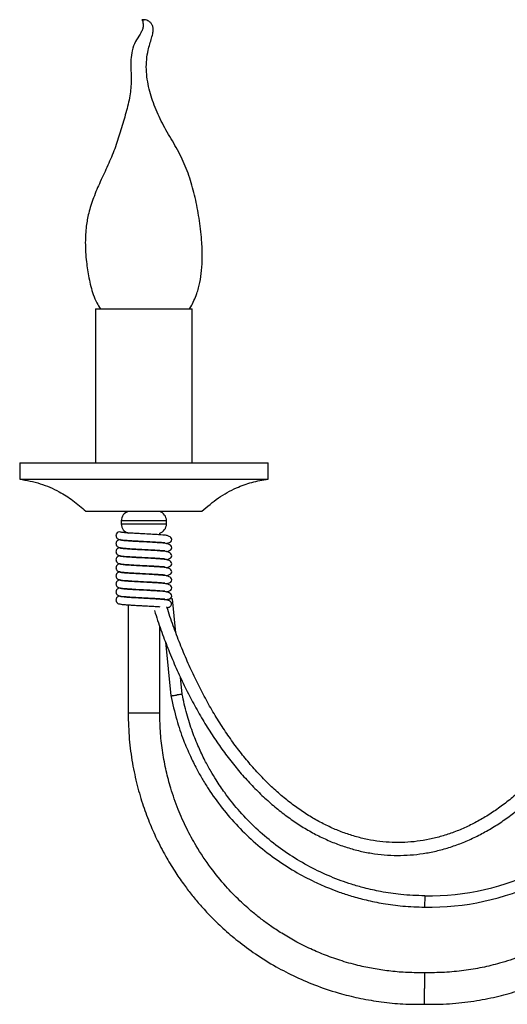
# Model space of a CAD drawing. Header units: millimetres. Extents: x 534 to 833, y 185 to 758.
# Tile 14 of 22: x 737 to 767, y 359 to 420. Entities that reach past the tile are written whole.
import ezdxf

# ---------------------------------------------------------------- set-up
doc = ezdxf.new("R2010")
doc.units = ezdxf.units.MM

msp = doc.modelspace()

# ---------------------------------------------------------------- linework, layer by layer
at = {"color": 7, "linetype": 'Continuous', "lineweight": 25}
for p, q in [((741.497, 402.392), (741.497, 392.832)), ((741.497, 402.392), (747.497, 402.392)), ((747.497, 392.832), (747.497, 402.392)), ((736.797, 392.832), (736.797, 391.832)), ((736.797, 392.832), (752.197, 392.832)), ((752.197, 391.832), (752.197, 392.832)), ((736.797, 391.832), (752.197, 391.832)), ((740.897, 389.832), (748.097, 389.832)), ((743.522, 389.826), (743.522, 389.819)), ((745.482, 389.826), (743.522, 389.826)), ((743.572, 389.832), (743.544, 389.826)), ((745.451, 389.826), (745.423, 389.832)), ((745.482, 389.817), (745.482, 389.826)), ((743.097, 389.246), (743.097, 389.046)), ((745.897, 389.246), (743.097, 389.246)), ((745.897, 389.046), (745.897, 389.246)), ((743.097, 389.046), (745.897, 389.046)), ((743.022, 388.074), (742.976, 388.054)), ((743.522, 388.027), (743.522, 387.988)), ((745.482, 388.372), (745.482, 388.475)), ((745.482, 387.872), (745.482, 387.913)), ((743.022, 387.574), (742.976, 387.554)), ((743.522, 387.527), (743.522, 387.488)), ((745.482, 387.372), (745.482, 387.413)), ((743.022, 387.074), (742.976, 387.054)), ((743.522, 387.027), (743.522, 386.988)), ((745.482, 386.872), (745.482, 386.913)), ((743.022, 386.574), (742.976, 386.554)), ((743.022, 386.074), (742.976, 386.054)), ((743.522, 386.527), (743.522, 386.488)), ((745.482, 386.372), (745.482, 386.413)), ((743.022, 385.574), (742.976, 385.554)), ((743.522, 386.027), (743.522, 385.988)), ((743.522, 385.527), (743.522, 385.488)), ((745.482, 385.872), (745.482, 385.913)), ((743.522, 385.027), (743.522, 384.988)), ((745.482, 385.372), (745.482, 385.413)), ((745.482, 384.872), (745.482, 384.913)), ((743.023, 384.574), (742.976, 384.554)), ((743.522, 384.527), (743.522, 384.488)), ((745.309, 384.387), (745.429, 384.42)), ((745.768, 384.384), (745.773, 384.373)), ((746.267, 384.392), (745.794, 384.344)), ((746.481, 382.289), (746.267, 384.392)), ((743.522, 384.027), (743.522, 377.302)), ((745.482, 377.302), (745.482, 382.703)), ((745.833, 381.743), (746.175, 378.381)), ((746.868, 378.482), (746.76, 379.543)), ((745.482, 377.302), (743.522, 377.302)), ((761.919, 365.975), (761.906, 365.275))]:
    msp.add_line(p, q, dxfattribs=at)
at = {"color": 7, "linetype": 'Continuous', "lineweight": 25, "flags": 128}
msp.add_lwpolyline([(743.093, 388.535), (743.085, 388.538), (742.997, 388.555)], dxfattribs=at)
at = {"color": 7, "linetype": 'Continuous', "lineweight": 25}
for centre, radius, start, end in [((743.697, 389.246), 0.6, 107.01568, 180), ((745.297, 389.246), 0.6, 0, 72.0994), ((742.997, 388.326), 0.23, 89.96065, 178.10468), ((743.697, 389.046), 0.6, 180, 252.98432), ((745.297, 389.046), 0.6, 287.9006, 0), ((762.19, 381.209), 15.236, 268.97943, 324.71805), ((762.19, 381.209), 15.936, 268.97943, 321.90665)]:
    msp.add_arc(centre, radius, start, end, dxfattribs=at)
for points, knots in [([(744.38, 420.329), (744.411, 420.25), (744.454, 420.139), (744.459, 419.953), (744.435, 419.796), (744.366, 419.612), (744.199, 419.326), (743.96, 418.97), (743.754, 418.445), (743.69, 417.889), (743.692, 417.232), (743.725, 416.433), (743.628, 415.443), (743.35, 414.42), (743.037, 413.366), (742.704, 412.31), (742.267, 411.29), (741.794, 410.294), (741.371, 409.312), (741.071, 408.389), (740.901, 407.455), (740.844, 406.442), (740.915, 405.366), (741.077, 404.285), (741.289, 403.431), (741.552, 402.794), (741.73, 402.514), (741.808, 402.392)], [0, 0, 0, 0, 0.018699, 0.026389, 0.032919, 0.044422, 0.056478, 0.087277, 0.121927, 0.152156, 0.176729, 0.225568, 0.278153, 0.335762, 0.394176, 0.451805, 0.510272, 0.569156, 0.62577, 0.679002, 0.721998, 0.775386, 0.83873, 0.891758, 0.94775, 0.977195, 1, 1, 1, 1]), ([(744.404, 420.329), (744.397, 420.329), (744.384, 420.329), (744.379, 420.329), (744.381, 420.329), (744.381, 420.329)], [0, 0, 0, 0, 0.444398, 0.89105, 1, 1, 1, 1]), ([(744.418, 420.329), (744.426, 420.329), (744.441, 420.329), (744.469, 420.329), (744.496, 420.329), (744.514, 420.329), (744.52, 420.329), (744.515, 420.329), (744.503, 420.329), (744.483, 420.329), (744.458, 420.329), (744.429, 420.329), (744.412, 420.329), (744.404, 420.329)], [0, 0, 0, 0, 0.0838764, 0.1757277, 0.267117, 0.3584506, 0.4501522, 0.5416185, 0.6335617, 0.7255012, 0.816968, 0.9086669, 1, 1, 1, 1]), ([(747.325, 402.392), (747.353, 402.435), (747.46, 402.596), (747.614, 402.91), (747.773, 403.302), (747.888, 403.681), (748, 404.16), (748.091, 404.799), (748.13, 405.627), (748.096, 406.656), (747.959, 407.838), (747.731, 409.127), (747.408, 410.363), (746.965, 411.554), (746.361, 412.673), (745.695, 413.746), (745.175, 414.869), (744.859, 415.834), (744.698, 416.628), (744.639, 417.242), (744.656, 417.858), (744.748, 418.389), (744.865, 418.823), (744.975, 419.179), (745.059, 419.484), (745.077, 419.719), (745.058, 419.865), (745.032, 419.957), (744.992, 420.042), (744.945, 420.11), (744.881, 420.179), (744.792, 420.245), (744.659, 420.306), (744.56, 420.32), (744.501, 420.329)], [0, 0, 0, 0, 0.0078712, 0.0297095, 0.0537136, 0.0728785, 0.0905999, 0.1293018, 0.1719508, 0.2178762, 0.2875222, 0.3546491, 0.4190189, 0.4837322, 0.5495028, 0.6142162, 0.6777235, 0.7399288, 0.7718061, 0.8037475, 0.8347868, 0.8658637, 0.8881611, 0.9111305, 0.9327039, 0.9456239, 0.951064, 0.9560453, 0.9603629, 0.965301, 0.9697505, 0.9762376, 0.9858036, 1, 1, 1, 1]), ([(736.797, 391.832), (737.225, 391.752), (738.073, 391.593), (739.178, 391.109), (740.125, 390.521), (740.638, 390.064), (740.897, 389.832)], [0, 0, 0, 0, 0.28105, 0.556556, 0.775095, 1, 1, 1, 1]), ([(748.097, 389.832), (748.429, 390.123), (749.084, 390.695), (750.149, 391.272), (751.191, 391.654), (751.859, 391.773), (752.197, 391.832)], [0, 0, 0, 0, 0.284831, 0.561197, 0.778303, 1, 1, 1, 1]), ([(745.891, 387.832), (745.933, 387.842), (746.044, 387.869), (746.181, 387.946), (746.25, 388.07), (746.192, 388.191), (746.092, 388.263), (745.978, 388.316), (745.882, 388.334), (745.748, 388.352), (745.543, 388.369), (745.233, 388.391), (744.796, 388.415), (744.355, 388.439), (743.979, 388.459), (743.69, 388.476), (743.424, 388.494), (743.205, 388.513), (743.05, 388.534), (743.029, 388.547), (743.019, 388.554)], [0, 0, 0, 0, 0.034196, 0.090343, 0.157564, 0.219531, 0.259938, 0.281388, 0.307933, 0.346136, 0.396684, 0.46195, 0.54067, 0.634547, 0.686352, 0.74209, 0.801703, 0.863924, 0.930445, 1, 1, 1, 1]), ([(743.01, 388.066), (742.99, 388.064), (742.944, 388.06), (742.87, 388.027), (742.813, 387.972), (742.781, 387.91), (742.767, 387.855), (742.767, 387.795), (742.782, 387.738), (742.81, 387.688), (742.857, 387.636), (742.927, 387.595), (742.984, 387.588), (743.01, 387.585)], [0, 0, 0, 0, 0.088568, 0.194299, 0.320145, 0.390622, 0.464739, 0.540881, 0.617147, 0.69158, 0.762594, 0.890475, 1, 1, 1, 1]), ([(742.769, 388.333), (742.769, 388.321), (742.767, 388.288), (742.782, 388.238), (742.81, 388.188), (742.857, 388.136), (742.927, 388.095), (742.984, 388.088), (743.01, 388.085)], [0, 0, 0, 0, 0.094549, 0.244956, 0.39175, 0.531799, 0.784001, 1, 1, 1, 1]), ([(742.976, 388.097), (742.986, 388.09), (743.007, 388.076), (743.159, 388.055), (743.367, 388.038), (743.68, 388.015), (744.1, 387.992), (744.563, 387.967), (744.933, 387.947), (745.233, 387.93), (745.487, 387.913), (745.664, 387.901), (745.759, 387.896), (745.776, 387.907), (745.784, 387.913)], [0, 0, 0, 0, 0.096811, 0.18769, 0.270845, 0.348654, 0.483161, 0.593287, 0.677511, 0.750982, 0.828007, 0.906828, 0.951441, 1, 1, 1, 1]), ([(745.891, 387.332), (745.933, 387.342), (746.044, 387.369), (746.181, 387.446), (746.25, 387.57), (746.192, 387.691), (746.092, 387.763), (745.978, 387.816), (745.882, 387.834), (745.748, 387.852), (745.543, 387.869), (745.233, 387.891), (744.796, 387.915), (744.355, 387.939), (743.979, 387.959), (743.69, 387.976), (743.424, 387.994), (743.205, 388.013), (743.05, 388.034), (743.029, 388.047), (743.019, 388.054)], [0, 0, 0, 0, 0.034196, 0.090343, 0.157564, 0.219531, 0.259938, 0.281388, 0.307933, 0.346136, 0.396684, 0.46195, 0.54067, 0.634547, 0.686352, 0.74209, 0.801703, 0.863924, 0.930445, 1, 1, 1, 1]), ([(743.01, 387.566), (742.99, 387.564), (742.944, 387.56), (742.87, 387.527), (742.813, 387.472), (742.781, 387.41), (742.767, 387.355), (742.767, 387.295), (742.782, 387.238), (742.81, 387.188), (742.857, 387.136), (742.927, 387.095), (742.984, 387.088), (743.01, 387.085)], [0, 0, 0, 0, 0.088568, 0.194299, 0.320145, 0.390622, 0.464739, 0.540881, 0.617147, 0.69158, 0.762594, 0.890475, 1, 1, 1, 1]), ([(742.976, 387.597), (742.986, 387.59), (743.007, 387.576), (743.159, 387.555), (743.367, 387.538), (743.68, 387.515), (744.1, 387.492), (744.563, 387.467), (744.933, 387.447), (745.233, 387.43), (745.487, 387.413), (745.664, 387.401), (745.759, 387.396), (745.776, 387.407), (745.784, 387.413)], [0, 0, 0, 0, 0.096811, 0.18769, 0.270845, 0.348654, 0.483161, 0.593287, 0.677511, 0.750982, 0.828007, 0.906828, 0.951441, 1, 1, 1, 1]), ([(745.891, 386.832), (745.933, 386.842), (746.044, 386.869), (746.181, 386.946), (746.25, 387.07), (746.192, 387.191), (746.092, 387.263), (745.978, 387.316), (745.882, 387.334), (745.748, 387.352), (745.543, 387.369), (745.233, 387.391), (744.796, 387.415), (744.355, 387.439), (743.979, 387.459), (743.69, 387.476), (743.424, 387.494), (743.205, 387.513), (743.05, 387.534), (743.029, 387.547), (743.019, 387.554)], [0, 0, 0, 0, 0.0341961, 0.090343, 0.1575635, 0.2195309, 0.2599383, 0.2813879, 0.3079331, 0.3461358, 0.3966843, 0.4619496, 0.5406704, 0.6345469, 0.6863521, 0.7420897, 0.8017026, 0.8639243, 0.9304451, 1, 1, 1, 1]), ([(743.01, 387.066), (742.99, 387.064), (742.944, 387.06), (742.87, 387.027), (742.813, 386.972), (742.781, 386.91), (742.767, 386.855), (742.767, 386.795), (742.782, 386.738), (742.81, 386.688), (742.857, 386.636), (742.927, 386.595), (742.984, 386.588), (743.01, 386.585)], [0, 0, 0, 0, 0.088568, 0.194299, 0.320145, 0.390622, 0.464739, 0.540881, 0.617147, 0.69158, 0.762594, 0.890475, 1, 1, 1, 1]), ([(742.976, 387.097), (742.986, 387.09), (743.007, 387.076), (743.159, 387.055), (743.367, 387.038), (743.68, 387.015), (744.1, 386.992), (744.563, 386.967), (744.933, 386.947), (745.233, 386.93), (745.487, 386.913), (745.664, 386.901), (745.759, 386.896), (745.776, 386.907), (745.784, 386.913)], [0, 0, 0, 0, 0.096811, 0.18769, 0.270845, 0.348654, 0.483161, 0.593287, 0.677511, 0.750982, 0.828007, 0.906828, 0.951441, 1, 1, 1, 1]), ([(745.891, 386.332), (745.933, 386.342), (746.044, 386.369), (746.181, 386.446), (746.25, 386.57), (746.192, 386.691), (746.092, 386.763), (745.978, 386.816), (745.882, 386.834), (745.748, 386.852), (745.543, 386.869), (745.233, 386.891), (744.796, 386.915), (744.355, 386.939), (743.979, 386.959), (743.69, 386.976), (743.424, 386.994), (743.205, 387.013), (743.05, 387.034), (743.029, 387.047), (743.019, 387.054)], [0, 0, 0, 0, 0.034196, 0.090343, 0.157564, 0.219531, 0.259938, 0.281388, 0.307933, 0.346136, 0.396684, 0.46195, 0.54067, 0.634547, 0.686352, 0.74209, 0.801703, 0.863924, 0.930445, 1, 1, 1, 1]), ([(743.01, 386.566), (742.99, 386.564), (742.944, 386.56), (742.87, 386.527), (742.813, 386.472), (742.781, 386.41), (742.767, 386.355), (742.767, 386.295), (742.782, 386.238), (742.81, 386.188), (742.857, 386.136), (742.927, 386.095), (742.984, 386.088), (743.01, 386.085)], [0, 0, 0, 0, 0.088568, 0.194299, 0.320145, 0.390622, 0.464739, 0.540881, 0.617147, 0.69158, 0.762594, 0.890475, 1, 1, 1, 1]), ([(743.01, 386.066), (742.99, 386.064), (742.944, 386.06), (742.87, 386.027), (742.813, 385.972), (742.781, 385.91), (742.767, 385.855), (742.767, 385.795), (742.782, 385.738), (742.81, 385.688), (742.857, 385.636), (742.927, 385.595), (742.984, 385.588), (743.01, 385.585)], [0, 0, 0, 0, 0.088568, 0.194299, 0.320145, 0.390622, 0.464739, 0.540881, 0.617147, 0.69158, 0.762594, 0.890475, 1, 1, 1, 1]), ([(742.976, 386.597), (742.986, 386.59), (743.007, 386.576), (743.159, 386.555), (743.367, 386.538), (743.68, 386.515), (744.1, 386.492), (744.563, 386.467), (744.933, 386.447), (745.233, 386.43), (745.487, 386.413), (745.664, 386.401), (745.759, 386.396), (745.776, 386.407), (745.784, 386.413)], [0, 0, 0, 0, 0.096811, 0.18769, 0.270845, 0.348654, 0.483161, 0.593287, 0.677511, 0.750982, 0.828007, 0.906828, 0.951441, 1, 1, 1, 1]), ([(742.976, 386.097), (742.986, 386.09), (743.007, 386.076), (743.159, 386.055), (743.367, 386.038), (743.68, 386.015), (744.1, 385.992), (744.563, 385.967), (744.933, 385.947), (745.233, 385.93), (745.487, 385.913), (745.664, 385.901), (745.759, 385.896), (745.776, 385.907), (745.784, 385.913)], [0, 0, 0, 0, 0.096811, 0.18769, 0.270845, 0.348654, 0.483161, 0.593287, 0.677511, 0.750982, 0.828007, 0.906828, 0.951441, 1, 1, 1, 1]), ([(745.891, 385.832), (745.933, 385.842), (746.044, 385.869), (746.181, 385.946), (746.25, 386.07), (746.192, 386.191), (746.092, 386.263), (745.978, 386.316), (745.882, 386.334), (745.748, 386.352), (745.543, 386.369), (745.233, 386.391), (744.796, 386.415), (744.355, 386.439), (743.979, 386.459), (743.69, 386.476), (743.424, 386.494), (743.205, 386.513), (743.05, 386.534), (743.029, 386.547), (743.019, 386.554)], [0, 0, 0, 0, 0.034196, 0.090343, 0.157564, 0.219531, 0.259938, 0.281388, 0.307933, 0.346136, 0.396684, 0.46195, 0.54067, 0.634547, 0.686352, 0.74209, 0.801703, 0.863924, 0.930445, 1, 1, 1, 1]), ([(745.891, 385.332), (745.933, 385.342), (746.044, 385.369), (746.181, 385.446), (746.25, 385.57), (746.192, 385.691), (746.092, 385.763), (745.978, 385.816), (745.882, 385.834), (745.748, 385.852), (745.543, 385.869), (745.233, 385.891), (744.796, 385.915), (744.355, 385.939), (743.979, 385.959), (743.69, 385.976), (743.424, 385.994), (743.205, 386.013), (743.05, 386.034), (743.029, 386.047), (743.019, 386.054)], [0, 0, 0, 0, 0.034196, 0.090343, 0.157564, 0.219531, 0.259938, 0.281388, 0.307933, 0.346136, 0.396684, 0.46195, 0.54067, 0.634547, 0.686352, 0.74209, 0.801703, 0.863924, 0.930445, 1, 1, 1, 1]), ([(743.01, 385.566), (742.99, 385.564), (742.944, 385.56), (742.87, 385.527), (742.813, 385.472), (742.781, 385.41), (742.767, 385.355), (742.767, 385.295), (742.782, 385.238), (742.81, 385.188), (742.857, 385.136), (742.927, 385.095), (742.984, 385.088), (743.01, 385.085)], [0, 0, 0, 0, 0.088568, 0.194299, 0.320145, 0.390622, 0.464739, 0.540881, 0.617147, 0.69158, 0.762594, 0.890475, 1, 1, 1, 1]), ([(742.976, 385.597), (742.986, 385.59), (743.007, 385.576), (743.159, 385.555), (743.367, 385.538), (743.68, 385.515), (744.1, 385.492), (744.563, 385.467), (744.933, 385.447), (745.233, 385.43), (745.487, 385.413), (745.664, 385.401), (745.759, 385.396), (745.776, 385.407), (745.784, 385.413)], [0, 0, 0, 0, 0.096811, 0.18769, 0.270845, 0.348654, 0.483161, 0.593287, 0.677511, 0.750982, 0.828007, 0.906828, 0.951441, 1, 1, 1, 1]), ([(745.891, 384.832), (745.933, 384.842), (746.044, 384.869), (746.181, 384.946), (746.25, 385.07), (746.192, 385.191), (746.092, 385.263), (745.978, 385.316), (745.882, 385.334), (745.748, 385.352), (745.543, 385.369), (745.233, 385.391), (744.796, 385.415), (744.355, 385.439), (743.979, 385.459), (743.69, 385.476), (743.424, 385.494), (743.205, 385.513), (743.05, 385.534), (743.029, 385.547), (743.019, 385.554)], [0, 0, 0, 0, 0.034196, 0.090343, 0.157564, 0.219531, 0.259938, 0.281388, 0.307933, 0.346136, 0.396684, 0.46195, 0.54067, 0.634547, 0.686352, 0.74209, 0.801703, 0.863924, 0.930445, 1, 1, 1, 1]), ([(743.01, 385.066), (742.99, 385.064), (742.944, 385.06), (742.87, 385.027), (742.813, 384.972), (742.781, 384.91), (742.767, 384.855), (742.767, 384.795), (742.782, 384.738), (742.81, 384.688), (742.857, 384.636), (742.927, 384.595), (742.984, 384.588), (743.01, 384.585)], [0, 0, 0, 0, 0.088568, 0.194299, 0.320145, 0.390622, 0.464739, 0.540881, 0.617147, 0.69158, 0.762594, 0.890475, 1, 1, 1, 1]), ([(742.976, 385.097), (742.986, 385.09), (743.007, 385.076), (743.159, 385.055), (743.367, 385.038), (743.68, 385.015), (744.1, 384.992), (744.563, 384.967), (744.933, 384.947), (745.233, 384.93), (745.487, 384.913), (745.664, 384.901), (745.759, 384.896), (745.776, 384.907), (745.784, 384.913)], [0, 0, 0, 0, 0.096811, 0.18769, 0.270845, 0.348654, 0.483161, 0.593287, 0.677511, 0.750982, 0.828007, 0.906828, 0.951441, 1, 1, 1, 1]), ([(746.015, 384.366), (746.068, 384.391), (746.186, 384.445), (746.249, 384.57), (746.193, 384.691), (746.092, 384.763), (745.978, 384.816), (745.882, 384.834), (745.748, 384.852), (745.543, 384.869), (745.233, 384.891), (744.796, 384.915), (744.355, 384.939), (743.979, 384.959), (743.69, 384.976), (743.424, 384.994), (743.205, 385.013), (743.05, 385.034), (743.029, 385.047), (743.019, 385.054)], [0, 0, 0, 0, 0.05699, 0.126675, 0.190914, 0.232803, 0.255039, 0.282558, 0.322161, 0.374563, 0.442222, 0.523829, 0.621147, 0.674852, 0.732633, 0.794432, 0.858935, 0.927895, 1, 1, 1, 1]), ([(743.01, 384.566), (742.99, 384.564), (742.944, 384.56), (742.87, 384.527), (742.813, 384.472), (742.781, 384.41), (742.767, 384.355), (742.767, 384.295), (742.782, 384.238), (742.81, 384.188), (742.857, 384.136), (742.927, 384.095), (742.984, 384.088), (743.01, 384.085)], [0, 0, 0, 0, 0.088568, 0.194299, 0.320145, 0.390622, 0.464739, 0.540881, 0.617147, 0.69158, 0.762594, 0.890475, 1, 1, 1, 1]), ([(742.976, 384.597), (742.986, 384.59), (743.007, 384.576), (743.159, 384.555), (743.367, 384.538), (743.68, 384.515), (744.1, 384.492), (744.563, 384.467), (744.933, 384.447), (745.233, 384.43), (745.487, 384.413), (745.664, 384.401), (745.759, 384.396), (745.776, 384.407), (745.784, 384.413)], [0, 0, 0, 0, 0.096811, 0.18769, 0.270845, 0.348654, 0.483161, 0.593287, 0.677511, 0.750982, 0.828007, 0.906828, 0.951441, 1, 1, 1, 1]), ([(746.171, 384.199), (746.151, 384.222), (746.111, 384.269), (745.984, 384.319), (745.824, 384.344), (745.6, 384.365), (745.327, 384.384), (745.037, 384.402), (744.677, 384.421), (744.261, 384.444), (743.818, 384.467), (743.405, 384.495), (743.154, 384.518), (743.036, 384.539), (743.025, 384.549), (743.019, 384.554)], [0, 0, 0, 0, 0.039025, 0.079196, 0.145661, 0.237865, 0.29809, 0.36823, 0.448018, 0.538991, 0.638735, 0.749685, 0.869273, 0.933775, 1, 1, 1, 1]), ([(742.976, 384.097), (742.992, 384.088), (743.023, 384.071), (743.248, 384.047), (743.541, 384.025), (743.867, 384.004), (744.187, 383.987), (744.547, 383.968), (744.915, 383.948), (745.257, 383.928), (745.412, 383.918), (745.482, 383.914)], [0, 0, 0, 0, 0.144204, 0.276, 0.39568, 0.503867, 0.598692, 0.682847, 0.814219, 0.916521, 1, 1, 1, 1]), ([(745.154, 383.673), (745.171, 383.618), (745.313, 383.166), (745.602, 382.335), (746.033, 381.195), (746.498, 380.092), (746.992, 379.026), (747.516, 378), (748.068, 377.016), (748.647, 376.077), (749.252, 375.184), (749.882, 374.34), (750.534, 373.546), (751.209, 372.804), (751.904, 372.117), (752.618, 371.485), (753.349, 370.91), (754.096, 370.393), (754.857, 369.936), (755.629, 369.54), (756.412, 369.206), (757.202, 368.934), (757.999, 368.724), (758.801, 368.578), (759.605, 368.494), (760.411, 368.475), (761.215, 368.518), (762.017, 368.624), (762.816, 368.794), (763.608, 369.025), (764.393, 369.319), (765.169, 369.674), (765.935, 370.09), (766.688, 370.567), (767.428, 371.102), (768.151, 371.695), (768.857, 372.345), (769.544, 373.05), (770.211, 373.808), (770.855, 374.618), (771.476, 375.479), (772.072, 376.387), (772.642, 377.341), (773.185, 378.338), (773.698, 379.379), (774.098, 380.257), (774.316, 380.8), (774.385, 380.97)], [0, 0, 0, 0, 0.0031278, 0.0261505, 0.0491783, 0.0722102, 0.095246, 0.1182856, 0.1413287, 0.1643746, 0.1874223, 0.2104701, 0.2335155, 0.2565559, 0.2795879, 0.3026074, 0.3256097, 0.3485895, 0.3715418, 0.3944615, 0.4173449, 0.4401899, 0.4629968, 0.4857688, 0.508512, 0.5312355, 0.5539501, 0.5766648, 0.59939, 0.6221361, 0.6449113, 0.667721, 0.6905677, 0.713451, 0.7363687, 0.7593168, 0.7822905, 0.8052848, 0.8282951, 0.8513169, 0.8743464, 0.8973806, 0.9204171, 0.9434535, 0.9664885, 0.9895211, 1, 1, 1, 1]), ([(774.385, 383.256), (774.312, 383.039), (774.109, 382.438), (773.743, 381.488), (773.29, 380.407), (772.806, 379.367), (772.295, 378.366), (771.757, 377.408), (771.193, 376.496), (770.606, 375.63), (769.996, 374.814), (769.364, 374.048), (768.713, 373.335), (768.044, 372.675), (767.357, 372.071), (766.656, 371.523), (765.94, 371.032), (765.213, 370.6), (764.474, 370.228), (763.726, 369.916), (762.97, 369.664), (762.207, 369.475), (761.44, 369.347), (760.669, 369.282), (759.897, 369.281), (759.125, 369.342), (758.355, 369.466), (757.59, 369.653), (756.83, 369.903), (756.079, 370.214), (755.337, 370.585), (754.606, 371.017), (753.888, 371.507), (753.184, 372.055), (752.496, 372.659), (751.825, 373.319), (751.172, 374.032), (750.54, 374.798), (749.929, 375.614), (749.34, 376.479), (748.776, 377.391), (748.237, 378.348), (747.726, 379.348), (747.242, 380.388), (746.786, 381.467), (746.363, 382.583), (746.078, 383.402), (745.937, 383.85), (745.919, 383.907)], [0, 0, 0, 0, 0.01257, 0.034857, 0.057139, 0.079418, 0.101693, 0.123964, 0.146233, 0.1685, 0.190766, 0.213034, 0.235305, 0.257584, 0.279872, 0.302176, 0.324501, 0.346853, 0.369237, 0.391659, 0.414123, 0.436631, 0.459179, 0.481763, 0.504372, 0.526992, 0.549604, 0.572194, 0.594752, 0.617271, 0.639747, 0.662183, 0.684581, 0.706946, 0.729285, 0.751604, 0.773906, 0.796197, 0.818481, 0.84076, 0.863038, 0.885316, 0.907594, 0.929875, 0.952158, 0.974444, 0.996734, 1, 1, 1, 1]), ([(745.932, 383.868), (745.938, 383.866), (745.966, 383.86), (746.019, 383.869), (746.086, 383.893), (746.148, 383.937), (746.19, 383.991), (746.21, 384.048), (746.214, 384.098), (746.205, 384.148), (746.192, 384.184), (746.178, 384.2), (746.176, 384.203)], [0, 0, 0, 0, 0.032849, 0.157662, 0.285312, 0.429788, 0.599558, 0.704388, 0.787666, 0.871234, 0.978894, 1, 1, 1, 1]), ([(746.17, 378.405), (746.281, 377.898), (746.486, 376.961), (746.915, 375.708), (747.339, 374.702), (747.733, 373.906), (748.106, 373.237), (748.618, 372.409), (749.34, 371.403), (750.321, 370.271), (751.407, 369.23), (752.584, 368.298), (753.811, 367.499), (754.805, 366.971), (755.531, 366.638), (756.04, 366.423), (756.654, 366.19), (757.411, 365.942), (758.318, 365.697), (759.378, 365.482), (760.592, 365.317), (761.455, 365.29), (761.91, 365.275)], [0, 0, 0, 0, 0.069964, 0.129532, 0.178663, 0.217355, 0.249535, 0.282122, 0.348887, 0.416569, 0.484251, 0.551932, 0.619193, 0.681791, 0.703785, 0.727066, 0.756549, 0.792434, 0.834721, 0.883411, 0.938504, 1, 1, 1, 1]), ([(746.18, 378.381), (746.179, 378.381), (746.174, 378.38), (746.208, 378.385), (746.277, 378.396), (746.376, 378.41), (746.46, 378.423), (746.51, 378.43), (746.52, 378.431), (746.522, 378.431)], [0, 0, 0, 0, 0.0844057, 0.2988363, 0.5133172, 0.7281741, 0.9430261, 0.9897314, 1, 1, 1, 1]), ([(746.864, 378.482), (746.865, 378.482), (746.869, 378.483), (746.835, 378.478), (746.766, 378.467), (746.668, 378.453), (746.583, 378.44), (746.534, 378.433), (746.524, 378.432), (746.522, 378.431)], [0, 0, 0, 0, 0.084412, 0.298837, 0.513314, 0.728174, 0.94303, 0.989731, 1, 1, 1, 1]), ([(761.915, 365.975), (761.419, 365.993), (760.502, 366.025), (759.249, 366.214), (758.23, 366.44), (757.413, 366.675), (756.719, 366.911), (755.852, 367.251), (754.781, 367.757), (753.548, 368.486), (752.382, 369.33), (751.302, 370.278), (750.34, 371.296), (749.672, 372.14), (749.235, 372.766), (748.945, 373.209), (748.62, 373.747), (748.256, 374.417), (747.87, 375.228), (747.486, 376.189), (747.128, 377.286), (746.958, 378.075), (746.87, 378.483)], [0, 0, 0, 0, 0.070174, 0.129888, 0.17914, 0.21793, 0.250191, 0.28286, 0.349795, 0.417651, 0.485506, 0.553361, 0.620794, 0.68355, 0.705598, 0.728939, 0.758497, 0.794473, 0.836867, 0.885678, 0.940908, 1, 1, 1, 1]), ([(743.522, 377.302), (743.535, 376.765), (743.562, 375.725), (743.767, 374.225), (744.063, 372.842), (744.437, 371.579), (744.864, 370.437), (745.35, 369.356), (745.883, 368.351), (746.446, 367.434), (746.979, 366.666), (747.489, 366.001), (748.026, 365.359), (748.656, 364.676), (749.427, 363.928), (750.354, 363.138), (751.45, 362.331), (752.648, 361.586), (753.931, 360.923), (755.28, 360.355), (756.633, 359.915), (757.96, 359.594), (759.236, 359.38), (760.58, 359.248), (761.498, 359.247), (761.966, 359.247)], [0, 0, 0, 0, 0.055961, 0.10853, 0.157702, 0.203476, 0.245853, 0.284832, 0.32712, 0.364516, 0.39702, 0.424631, 0.451977, 0.484312, 0.521643, 0.563966, 0.611283, 0.663593, 0.711001, 0.761876, 0.816217, 0.859254, 0.904244, 0.951185, 1, 1, 1, 1]), ([(761.928, 361.206), (761.566, 361.206), (760.859, 361.204), (759.826, 361.289), (758.849, 361.426), (757.837, 361.632), (756.808, 361.913), (755.782, 362.271), (754.81, 362.684), (753.903, 363.14), (753.076, 363.624), (752.381, 364.084), (751.778, 364.526), (751.137, 365.04), (750.389, 365.71), (749.516, 366.614), (748.596, 367.744), (747.795, 368.947), (747.129, 370.17), (746.597, 371.362), (746.179, 372.559), (745.868, 373.736), (745.653, 374.869), (745.509, 376.065), (745.491, 376.884), (745.482, 377.302)], [0, 0, 0, 0, 0.042383, 0.082762, 0.121231, 0.157787, 0.20355, 0.245918, 0.284891, 0.327171, 0.364561, 0.397061, 0.424668, 0.452009, 0.493198, 0.542188, 0.598977, 0.663564, 0.710965, 0.761832, 0.816167, 0.8592, 0.904185, 0.951118, 1, 1, 1, 1]), ([(775.254, 367.837), (775.243, 367.821), (775.098, 367.612), (774.794, 367.228), (774.269, 366.596), (773.582, 365.863), (772.659, 365.01), (771.509, 364.114), (770.29, 363.34), (769.053, 362.7), (767.85, 362.194), (766.644, 361.802), (765.461, 361.516), (764.324, 361.325), (763.124, 361.207), (762.304, 361.207), (761.886, 361.206)], [0, 0, 0, 0, 0.003716, 0.049319, 0.094501, 0.162563, 0.243509, 0.337337, 0.444045, 0.522356, 0.606393, 0.696153, 0.767241, 0.841554, 0.91909, 1, 1, 1, 1]), ([(761.848, 359.247), (762.384, 359.249), (763.424, 359.253), (764.928, 359.426), (766.317, 359.692), (767.588, 360.039), (768.739, 360.441), (769.83, 360.904), (770.846, 361.416), (771.775, 361.959), (772.554, 362.475), (773.23, 362.971), (773.883, 363.494), (774.579, 364.111), (775.247, 364.761), (775.655, 365.23), (775.828, 365.429)], [0, 0, 0, 0, 0.101793, 0.197539, 0.287093, 0.370456, 0.447632, 0.518621, 0.595632, 0.663733, 0.722922, 0.773195, 0.823005, 0.8819, 0.949889, 1, 1, 1, 1]), ([(761.907, 361.193), (761.907, 361.196), (761.907, 361.208), (761.907, 361.113), (761.907, 360.919), (761.907, 360.64), (761.907, 360.399), (761.907, 360.26), (761.907, 360.23), (761.907, 360.226)], [0, 0, 0, 0, 0.083124, 0.297813, 0.512512, 0.72728, 0.942047, 0.990651, 1, 1, 1, 1]), ([(761.907, 359.259), (761.907, 359.255), (761.907, 359.243), (761.907, 359.339), (761.907, 359.533), (761.907, 359.811), (761.907, 360.052), (761.907, 360.191), (761.907, 360.221), (761.907, 360.226)], [0, 0, 0, 0, 0.083192, 0.297869, 0.512554, 0.727301, 0.942048, 0.990652, 1, 1, 1, 1])]:
    msp.add_open_spline(points, degree=3, knots=knots, dxfattribs=at)

doc.saveas('drawing.dxf')
